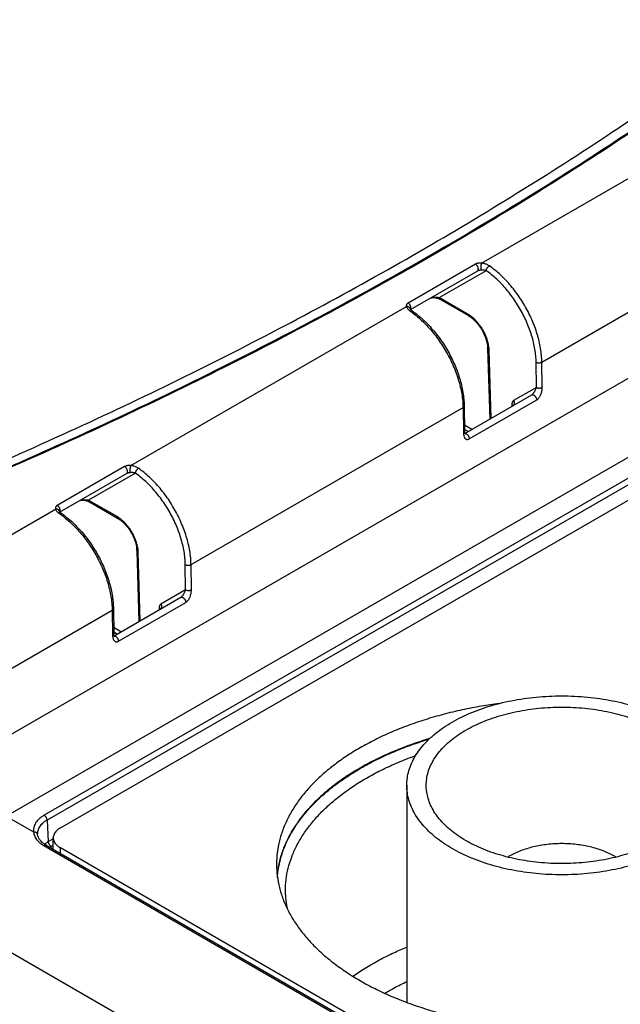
# Model space of a CAD drawing. Header units: inches. Extents: x 0 to 34, y 0 to 22.
# Tile 5 of 83: x 2.925 to 3.651, y 12.575 to 13.766. Entities that reach past the tile are written whole.
import ezdxf

# ---------------------------------------------------------------- set-up
doc = ezdxf.new("R2010")
doc.units = ezdxf.units.IN
doc.header["$LTSCALE"] = 1.87
doc.header["$MEASUREMENT"] = 0
doc.layers.get('0').update_dxf_attribs({"linetype": 'CONTINUOUS'})

msp = doc.modelspace()

# ---------------------------------------------------------------- linework, layer by layer
at = {"color": 7, "linetype": 'CONTINUOUS'}
for p, q in [((3.4835, 13.4718), (3.8168, 13.6643)), ((2.8685, 12.8754), (4.0546, 13.5602)), ((3.5564, 13.3521), (3.8853, 13.542)), ((2.9084, 12.8028), (4.0964, 13.4888)), ((3.4761, 13.4706), (3.3946, 13.4236)), ((3.489, 13.4627), (3.4326, 13.4301)), ((4.094, 13.4618), (2.9545, 12.8038)), ((4.0975, 13.4559), (2.958, 12.7979)), ((3.4785, 13.4623), (3.397, 13.4153)), ((2.9742, 12.7887), (4.1041, 13.4411)), ((3.4326, 13.4301), (3.4664, 13.4106)), ((3.4336, 13.4279), (3.4675, 13.4083)), ((3.0592, 13.2269), (3.3925, 13.4193)), ((3.397, 13.4152), (3.3971, 13.4153)), ((3.3973, 13.4164), (3.3973, 13.4165)), ((3.3989, 13.4146), (3.3982, 13.4152)), ((3.4907, 13.3689), (3.4933, 13.2831)), ((3.4922, 13.367), (3.4946, 13.2839)), ((3.5499, 13.3215), (3.5494, 13.352)), ((3.5568, 13.3216), (3.5564, 13.3521)), ((3.5499, 13.3215), (3.5222, 13.3055)), ((3.4633, 13.2658), (3.5441, 13.3125)), ((3.1321, 13.1071), (3.461, 13.297)), ((3.461, 13.297), (3.4615, 13.2665)), ((3.4625, 13.299), (3.4629, 13.2685)), ((3.4686, 13.2593), (3.5501, 13.3063)), ((3.5201, 13.3007), (3.5202, 13.2987)), ((3.4717, 13.2707), (3.4628, 13.2758)), ((3.4671, 13.268), (3.4629, 13.2704)), ((3.0518, 13.2257), (2.9704, 13.1786)), ((3.0543, 13.2174), (2.9727, 13.1703)), ((3.0648, 13.2178), (3.0083, 13.1852)), ((3.0083, 13.1852), (3.0422, 13.1656)), ((3.0094, 13.1829), (3.0432, 13.1634)), ((2.7978, 13.0759), (2.9683, 13.1743)), ((2.9727, 13.1703), (2.9728, 13.1704)), ((2.9731, 13.1715), (2.9731, 13.1715)), ((2.9746, 13.1696), (2.9739, 13.1703)), ((3.0665, 13.1239), (3.069, 13.0382)), ((3.0679, 13.1221), (3.0704, 13.0389)), ((3.1256, 13.0765), (3.1252, 13.107)), ((3.1326, 13.0766), (3.1321, 13.1071)), ((3.1256, 13.0765), (3.0956, 13.0592)), ((3.039, 13.0208), (3.1199, 13.0675)), ((3.0444, 13.0143), (3.1258, 13.0613)), ((2.8685, 12.9549), (3.0368, 13.052)), ((3.0368, 13.052), (3.0372, 13.0215)), ((3.0382, 13.054), (3.0387, 13.0236)), ((3.0936, 13.0547), (3.0936, 13.0524)), ((3.0474, 13.0257), (3.0386, 13.0308)), ((3.0428, 13.023), (3.0386, 13.0255)), ((3.393, 12.84), (3.393, 12.5774)), ((2.9084, 12.8028), (2.9417, 12.7836)), ((2.958, 12.7979), (2.9595, 12.7719)), ((2.9466, 12.7803), (2.9465, 12.7811)), ((2.9595, 12.7719), (2.9654, 12.7753)), ((2.9654, 12.7626), (2.9654, 12.7764)), ((2.9541, 12.767), (4.4292, 11.9153)), ((2.957, 12.7675), (2.9552, 12.7686)), ((2.957, 12.7675), (4.432, 11.9158)), ((2.963, 12.7661), (2.9654, 12.7674)), ((2.9742, 12.7575), (2.9742, 12.7642)), ((4.4397, 11.918), (2.9742, 12.7642)), ((4.3842, 11.7888), (2.8377, 12.6818))]:
    msp.add_line(p, q, dxfattribs=at)
for points in [[(3.4218, 13.4296), (3.4221, 13.4297), (3.4226, 13.4299), (3.4232, 13.43), (3.4238, 13.4301), (3.4246, 13.4302), (3.4254, 13.4302), (3.4261, 13.4301), (3.4269, 13.4301), (3.4277, 13.4299), (3.4285, 13.4298), (3.4293, 13.4296), (3.4301, 13.4294), (3.4308, 13.4292), (3.4315, 13.4289), (3.4323, 13.4286)], [(3.4323, 13.4286), (3.433, 13.4282), (3.4336, 13.4279)], [(3.3982, 13.4152), (3.3977, 13.4158), (3.3975, 13.4162), (3.3973, 13.4164), (3.3973, 13.4164)], [(3.4, 13.4137), (3.3997, 13.4139), (3.3989, 13.4146)], [(3.4637, 13.2651), (3.4637, 13.2651), (3.4637, 13.2651), (3.4636, 13.2652), (3.4635, 13.2655), (3.4634, 13.2658), (3.4632, 13.2662), (3.4631, 13.2667), (3.463, 13.2674), (3.463, 13.2681), (3.4629, 13.2685)], [(2.9976, 13.1846), (2.9978, 13.1848), (2.9983, 13.1849), (2.9989, 13.185), (2.9996, 13.1851), (3.0003, 13.1852), (3.0011, 13.1852), (3.0019, 13.1852), (3.0027, 13.1851), (3.0035, 13.185), (3.0043, 13.1848), (3.005, 13.1846), (3.0058, 13.1844), (3.0066, 13.1842), (3.0073, 13.1839), (3.008, 13.1836)], [(3.008, 13.1836), (3.0087, 13.1833), (3.0094, 13.1829)], [(2.9739, 13.1703), (2.9735, 13.1708), (2.9732, 13.1712), (2.9731, 13.1715), (2.9731, 13.1715)], [(2.9757, 13.1688), (2.9755, 13.1689), (2.9746, 13.1696)], [(3.0394, 13.0202), (3.0394, 13.0201), (3.0394, 13.0202), (3.0393, 13.0203), (3.0392, 13.0205), (3.0391, 13.0208), (3.039, 13.0213), (3.0388, 13.0218), (3.0388, 13.0224), (3.0387, 13.0231), (3.0387, 13.0236)], [(2.9552, 12.7686), (2.9527, 12.7705), (2.9507, 12.7724), (2.949, 12.7745), (2.9477, 12.7767), (2.9469, 12.7788), (2.9466, 12.7803)]]:
    msp.add_lwpolyline(points, dxfattribs=at)
for points, knots in [([(2.753, 13.1684), (2.7994, 13.1872), (2.8911, 13.2256), (3.0259, 13.2864), (3.157, 13.3499), (3.2843, 13.416), (3.4074, 13.4846), (3.5263, 13.5557), (3.6409, 13.6291), (3.7509, 13.7048), (3.8564, 13.7826), (3.9241, 13.8364), (3.9572, 13.8637)], [0, 0, 0, 0, 0.107576, 0.213578, 0.317954, 0.420659, 0.521651, 0.620898, 0.718372, 0.814053, 0.90793, 1, 1, 1, 1]), ([(2.7624, 13.1624), (2.8088, 13.1811), (2.9009, 13.2197), (3.0367, 13.2808), (3.169, 13.3449), (3.2975, 13.4115), (3.4217, 13.4808), (3.5417, 13.5525), (3.6573, 13.6266), (3.7683, 13.703), (3.8681, 13.7768), (3.9304, 13.826), (3.9577, 13.8483)], [0, 0, 0, 0, 0.108531, 0.216523, 0.322846, 0.427451, 0.530298, 0.631351, 0.730583, 0.827974, 0.923511, 1, 1, 1, 1]), ([(3.6868, 13.6454), (3.678, 13.6394), (3.6311, 13.608), (3.5443, 13.5523), (3.4242, 13.4805), (3.2998, 13.4112), (3.1712, 13.3445), (3.0387, 13.2804), (2.9024, 13.219), (2.8098, 13.1802), (2.7629, 13.1613)], [0, 0, 0, 0, 0.030521, 0.16203, 0.295951, 0.432242, 0.570853, 0.711747, 0.854839, 1, 1, 1, 1]), ([(3.4835, 13.4718), (3.4829, 13.4719), (3.4819, 13.4719), (3.4804, 13.4719), (3.4791, 13.4717), (3.478, 13.4714), (3.4769, 13.4711), (3.4763, 13.4708), (3.4761, 13.4706)], [0, 0, 0, 0, 0.215674, 0.409089, 0.581789, 0.736047, 0.875097, 1, 1, 1, 1]), ([(3.4785, 13.4623), (3.4787, 13.4624), (3.479, 13.4627), (3.4793, 13.4632), (3.4795, 13.4639), (3.4796, 13.4646), (3.4795, 13.4654), (3.4793, 13.4663), (3.479, 13.4672), (3.4785, 13.468), (3.478, 13.4688), (3.4774, 13.4695), (3.4768, 13.4701), (3.4763, 13.4705), (3.4761, 13.4706)], [0, 0, 0, 0, 0.057299, 0.118666, 0.186893, 0.263162, 0.347273, 0.438029, 0.533559, 0.631577, 0.729595, 0.825127, 0.915885, 1, 1, 1, 1]), ([(3.4829, 13.4633), (3.4826, 13.4633), (3.482, 13.4633), (3.4811, 13.4631), (3.4803, 13.463), (3.4796, 13.4628), (3.479, 13.4626), (3.4787, 13.4624), (3.4785, 13.4623)], [0, 0, 0, 0, 0.217131, 0.417146, 0.598364, 0.757888, 0.891997, 1, 1, 1, 1]), ([(3.4829, 13.4633), (3.4829, 13.4635), (3.4828, 13.4638), (3.4828, 13.4644), (3.4828, 13.4652), (3.4828, 13.466), (3.4829, 13.4669), (3.4829, 13.4678), (3.483, 13.4687), (3.4831, 13.4696), (3.4832, 13.4704), (3.4834, 13.4712), (3.4834, 13.4716), (3.4835, 13.4718)], [0, 0, 0, 0, 0.054501, 0.12599, 0.212043, 0.309611, 0.415182, 0.524935, 0.634889, 0.741053, 0.839585, 0.926934, 1, 1, 1, 1]), ([(3.489, 13.4627), (3.4885, 13.4629), (3.4875, 13.4631), (3.4859, 13.4633), (3.4844, 13.4634), (3.4834, 13.4634), (3.4829, 13.4633)], [0, 0, 0, 0, 0.258531, 0.519373, 0.766313, 1, 1, 1, 1]), ([(3.4929, 13.4685), (3.4923, 13.4689), (3.4912, 13.4696), (3.4893, 13.4705), (3.4874, 13.4711), (3.4854, 13.4716), (3.4841, 13.4718), (3.4835, 13.4718)], [0, 0, 0, 0, 0.195741, 0.401405, 0.609709, 0.811618, 1, 1, 1, 1]), ([(3.489, 13.4627), (3.4891, 13.463), (3.4892, 13.4635), (3.4894, 13.4644), (3.4898, 13.4652), (3.4903, 13.466), (3.4909, 13.4668), (3.4915, 13.4675), (3.4922, 13.4681), (3.4926, 13.4684), (3.4929, 13.4685)], [0, 0, 0, 0, 0.110213, 0.231136, 0.360038, 0.493541, 0.627933, 0.759437, 0.884485, 1, 1, 1, 1]), ([(3.5494, 13.352), (3.5494, 13.3546), (3.5491, 13.3598), (3.548, 13.3679), (3.5464, 13.3761), (3.5441, 13.3844), (3.5412, 13.3928), (3.5378, 13.4011), (3.5339, 13.4094), (3.5295, 13.4174), (3.5247, 13.4252), (3.5195, 13.4327), (3.5139, 13.4398), (3.508, 13.4464), (3.5019, 13.4524), (3.4956, 13.4579), (3.4912, 13.4612), (3.489, 13.4627)], [0, 0, 0, 0, 0.059491, 0.12159, 0.185997, 0.252403, 0.320449, 0.389744, 0.459874, 0.53041, 0.600918, 0.670965, 0.740121, 0.80798, 0.874143, 0.938277, 1, 1, 1, 1]), ([(3.5564, 13.3521), (3.5564, 13.3548), (3.556, 13.3603), (3.5549, 13.3687), (3.5532, 13.3774), (3.5508, 13.3862), (3.5478, 13.395), (3.5442, 13.4038), (3.5401, 13.4124), (3.5355, 13.4209), (3.5304, 13.4291), (3.5249, 13.4369), (3.519, 13.4444), (3.5128, 13.4513), (3.5064, 13.4577), (3.4998, 13.4634), (3.4952, 13.4669), (3.4929, 13.4685)], [0, 0, 0, 0, 0.0595, 0.121573, 0.185961, 0.252353, 0.320394, 0.389692, 0.459834, 0.530387, 0.600911, 0.670969, 0.740129, 0.80798, 0.874135, 0.938244, 1, 1, 1, 1]), ([(3.4218, 13.4296), (3.4219, 13.4297), (3.4222, 13.4298), (3.4227, 13.43), (3.4234, 13.4302), (3.4241, 13.4303), (3.425, 13.4304), (3.4259, 13.4305), (3.4268, 13.4306), (3.4279, 13.4306), (3.429, 13.4306), (3.4301, 13.4305), (3.4313, 13.4304), (3.4322, 13.4302), (3.4326, 13.4301)], [0, 0, 0, 0, 0.035798, 0.088502, 0.150627, 0.220635, 0.297376, 0.380213, 0.468904, 0.563405, 0.663778, 0.770058, 0.882217, 1, 1, 1, 1]), ([(3.4326, 13.4301), (3.4326, 13.4299), (3.4326, 13.4294), (3.4328, 13.4288), (3.4332, 13.4282), (3.4335, 13.428), (3.4336, 13.4279)], [0, 0, 0, 0, 0.289815, 0.549076, 0.782265, 1, 1, 1, 1]), ([(3.3946, 13.4236), (3.3944, 13.4235), (3.3939, 13.4231), (3.3933, 13.4226), (3.3928, 13.4219), (3.3925, 13.4211), (3.3924, 13.4202), (3.3925, 13.4196), (3.3925, 13.4193)], [0, 0, 0, 0, 0.170239, 0.332939, 0.490115, 0.647918, 0.814864, 1, 1, 1, 1]), ([(3.3973, 13.4165), (3.3973, 13.4165), (3.3972, 13.4168), (3.397, 13.4173), (3.3965, 13.4179), (3.3959, 13.4185), (3.3952, 13.4189), (3.3944, 13.4192), (3.3935, 13.4193), (3.3929, 13.4193), (3.3925, 13.4193)], [0, 0, 0, 0, 0.021188, 0.147924, 0.277383, 0.411361, 0.55086, 0.696013, 0.846157, 1, 1, 1, 1]), ([(3.3925, 13.4193), (3.3926, 13.4189), (3.393, 13.4181), (3.3937, 13.417), (3.3948, 13.4158), (3.396, 13.4146), (3.397, 13.4138), (3.3975, 13.4135)], [0, 0, 0, 0, 0.151048, 0.328878, 0.534075, 0.760404, 1, 1, 1, 1]), ([(3.3981, 13.4168), (3.3981, 13.4171), (3.3981, 13.4176), (3.3981, 13.4184), (3.3979, 13.4193), (3.3975, 13.4202), (3.3971, 13.421), (3.3966, 13.4218), (3.396, 13.4225), (3.3953, 13.4231), (3.3949, 13.4235), (3.3946, 13.4236)], [0, 0, 0, 0, 0.0938, 0.197245, 0.308861, 0.426349, 0.546895, 0.667443, 0.784932, 0.896552, 1, 1, 1, 1]), ([(3.4, 13.4137), (3.4, 13.4137), (3.3998, 13.4139), (3.3994, 13.414), (3.3988, 13.414), (3.3982, 13.4138), (3.3977, 13.4136), (3.3975, 13.4135)], [0, 0, 0, 0, 0.044766, 0.241992, 0.461381, 0.71312, 1, 1, 1, 1]), ([(3.399, 13.4124), (3.4008, 13.4111), (3.4049, 13.408), (3.4111, 13.4026), (3.4175, 13.3963), (3.4237, 13.3893), (3.4295, 13.3819), (3.435, 13.374), (3.4401, 13.3658), (3.4447, 13.3574), (3.4488, 13.3487), (3.4524, 13.3399), (3.4554, 13.3311), (3.4578, 13.3223), (3.4596, 13.3137), (3.4607, 13.3053), (3.461, 13.2997), (3.461, 13.297)], [0, 0, 0, 0, 0.049173, 0.114141, 0.181184, 0.249944, 0.320032, 0.391029, 0.4625, 0.533999, 0.605081, 0.675309, 0.744262, 0.811545, 0.876797, 0.939702, 1, 1, 1, 1]), ([(3.4, 13.4137), (3.4023, 13.4121), (3.4068, 13.4087), (3.4134, 13.403), (3.4197, 13.3967), (3.4258, 13.3898), (3.4316, 13.3826), (3.437, 13.3749), (3.4419, 13.3669), (3.4464, 13.3586), (3.4505, 13.3501), (3.454, 13.3415), (3.4569, 13.3328), (3.4593, 13.3242), (3.461, 13.3156), (3.4621, 13.3073), (3.4624, 13.3017), (3.4625, 13.299)], [0, 0, 0, 0, 0.062399, 0.126889, 0.193166, 0.260904, 0.329779, 0.399418, 0.469453, 0.539505, 0.609186, 0.678127, 0.745973, 0.812366, 0.877006, 0.939625, 1, 1, 1, 1]), ([(3.4664, 13.4106), (3.4664, 13.4103), (3.4665, 13.4099), (3.4667, 13.4092), (3.467, 13.4087), (3.4673, 13.4084), (3.4675, 13.4083)], [0, 0, 0, 0, 0.289814, 0.549075, 0.782264, 1, 1, 1, 1]), ([(3.4675, 13.4083), (3.4684, 13.4078), (3.4702, 13.4067), (3.4728, 13.4046), (3.4754, 13.4022), (3.4779, 13.3994), (3.4803, 13.3964), (3.4826, 13.3932), (3.4846, 13.3898), (3.4864, 13.3862), (3.4879, 13.3826), (3.4891, 13.379), (3.49, 13.3755), (3.4905, 13.3722), (3.4907, 13.37), (3.4907, 13.3689)], [0, 0, 0, 0, 0.06544, 0.135864, 0.210792, 0.289484, 0.370988, 0.454299, 0.538347, 0.622067, 0.704379, 0.78424, 0.860676, 0.932833, 1, 1, 1, 1]), ([(3.4682, 13.4095), (3.4686, 13.4092), (3.4701, 13.4082), (3.4725, 13.4063), (3.4754, 13.4036), (3.4782, 13.4006), (3.4808, 13.3973), (3.4832, 13.3938), (3.4854, 13.3901), (3.4874, 13.3862), (3.489, 13.3823), (3.4903, 13.3784), (3.4913, 13.3745), (3.4917, 13.3719), (3.4919, 13.3707)], [0, 0, 0, 0, 0.031932, 0.113081, 0.198223, 0.286347, 0.376518, 0.468111, 0.560334, 0.652176, 0.742834, 0.831669, 0.917735, 1, 1, 1, 1]), ([(3.4922, 13.367), (3.492, 13.3672), (3.4916, 13.3674), (3.4911, 13.3679), (3.4908, 13.3684), (3.4907, 13.3687), (3.4907, 13.3689)], [0, 0, 0, 0, 0.297987, 0.562409, 0.798546, 1, 1, 1, 1]), ([(3.5494, 13.352), (3.5497, 13.3518), (3.5502, 13.3516), (3.551, 13.3514), (3.552, 13.3512), (3.5529, 13.3512), (3.5539, 13.3512), (3.5548, 13.3514), (3.5556, 13.3517), (3.5562, 13.3519), (3.5564, 13.3521)], [0, 0, 0, 0, 0.113486, 0.236274, 0.365797, 0.498904, 0.632163, 0.76213, 0.88562, 1, 1, 1, 1]), ([(3.5441, 13.3125), (3.5443, 13.3126), (3.5445, 13.3127), (3.545, 13.3131), (3.5454, 13.3136), (3.5459, 13.3141), (3.5465, 13.3148), (3.547, 13.3155), (3.5475, 13.3163), (3.548, 13.3172), (3.5485, 13.3182), (3.549, 13.3192), (3.5495, 13.3203), (3.5498, 13.3211), (3.5499, 13.3215)], [0, 0, 0, 0, 0.042594, 0.09464, 0.156016, 0.225472, 0.301775, 0.384257, 0.4726, 0.566699, 0.666544, 0.772131, 0.883376, 1, 1, 1, 1]), ([(3.5499, 13.3215), (3.5501, 13.3214), (3.5506, 13.3211), (3.5515, 13.3209), (3.5524, 13.3207), (3.5534, 13.3207), (3.5543, 13.3208), (3.5552, 13.3209), (3.5561, 13.3212), (3.5566, 13.3214), (3.5568, 13.3216)], [0, 0, 0, 0, 0.113486, 0.236275, 0.365798, 0.498906, 0.632165, 0.762132, 0.885621, 1, 1, 1, 1]), ([(3.5501, 13.3063), (3.5504, 13.3065), (3.551, 13.3069), (3.5519, 13.3077), (3.5527, 13.3087), (3.5536, 13.3099), (3.5545, 13.3114), (3.5552, 13.3131), (3.5559, 13.315), (3.5565, 13.3171), (3.5568, 13.3193), (3.5569, 13.3208), (3.5568, 13.3216)], [0, 0, 0, 0, 0.06071, 0.129021, 0.205432, 0.29159, 0.388689, 0.497075, 0.615902, 0.742501, 0.872398, 1, 1, 1, 1]), ([(3.5441, 13.3125), (3.5443, 13.3126), (3.5446, 13.3127), (3.5453, 13.3127), (3.5459, 13.3126), (3.5466, 13.3122), (3.5473, 13.3118), (3.5479, 13.3112), (3.5485, 13.3105), (3.549, 13.3097), (3.5495, 13.3088), (3.5498, 13.308), (3.55, 13.3071), (3.5501, 13.3065), (3.5501, 13.3063)], [0, 0, 0, 0, 0.057291, 0.118582, 0.186654, 0.262696, 0.346542, 0.437039, 0.532366, 0.630285, 0.728351, 0.824109, 0.915287, 1, 1, 1, 1]), ([(3.4625, 13.299), (3.4625, 13.299), (3.4625, 13.2988), (3.4624, 13.2984), (3.4621, 13.2979), (3.4617, 13.2974), (3.4613, 13.2971), (3.461, 13.297)], [0, 0, 0, 0, 0.009214, 0.22317, 0.453614, 0.711153, 1, 1, 1, 1]), ([(3.5222, 13.3055), (3.5219, 13.3053), (3.5214, 13.3049), (3.5208, 13.3041), (3.5204, 13.3031), (3.5202, 13.3019), (3.5201, 13.3011), (3.5201, 13.3007)], [0, 0, 0, 0, 0.169044, 0.351065, 0.550496, 0.767955, 1, 1, 1, 1]), ([(3.5201, 13.3007), (3.5204, 13.3006), (3.5207, 13.3003), (3.5212, 13.2999), (3.5214, 13.2996), (3.5214, 13.2994)], [0, 0, 0, 0, 0.396764, 0.748837, 1, 1, 1, 1]), ([(3.5222, 13.3055), (3.5223, 13.3052), (3.5226, 13.3046), (3.5229, 13.3037), (3.523, 13.3028), (3.5229, 13.3019), (3.5227, 13.3011), (3.5223, 13.3003), (3.522, 13.2999), (3.5217, 13.2997), (3.5217, 13.2996)], [0, 0, 0, 0, 0.152403, 0.302892, 0.449779, 0.591822, 0.728426, 0.859807, 0.987044, 1, 1, 1, 1]), ([(3.4629, 13.2685), (3.4629, 13.2685), (3.4629, 13.2683), (3.4629, 13.2679), (3.4626, 13.2674), (3.4621, 13.2669), (3.4617, 13.2666), (3.4615, 13.2665)], [0, 0, 0, 0, 0.009207, 0.223165, 0.45361, 0.711152, 1, 1, 1, 1]), ([(3.4615, 13.2665), (3.4615, 13.2658), (3.4616, 13.2645), (3.462, 13.2627), (3.4626, 13.2612), (3.4633, 13.2601), (3.4641, 13.2592), (3.465, 13.2587), (3.466, 13.2585), (3.4669, 13.2586), (3.4678, 13.2588), (3.4683, 13.2591), (3.4686, 13.2593)], [0, 0, 0, 0, 0.16347, 0.309471, 0.435083, 0.54085, 0.630226, 0.708268, 0.7803, 0.850811, 0.923545, 1, 1, 1, 1]), ([(3.4634, 13.2657), (3.4635, 13.2657), (3.4639, 13.2657), (3.4642, 13.2656), (3.4645, 13.2655)], [0, 0, 0, 0, 0.37965, 1, 1, 1, 1]), ([(3.4645, 13.2655), (3.4647, 13.2655), (3.4652, 13.2652), (3.4658, 13.2648), (3.4665, 13.2642), (3.4671, 13.2635), (3.4676, 13.2627), (3.468, 13.2618), (3.4684, 13.261), (3.4686, 13.2601), (3.4686, 13.2595), (3.4686, 13.2593)], [0, 0, 0, 0, 0.09349, 0.196576, 0.307841, 0.425045, 0.545436, 0.666008, 0.783743, 0.895845, 1, 1, 1, 1]), ([(3.0592, 13.2269), (3.0587, 13.2269), (3.0576, 13.227), (3.0562, 13.2269), (3.0548, 13.2267), (3.0537, 13.2265), (3.0527, 13.2261), (3.0521, 13.2258), (3.0518, 13.2257)], [0, 0, 0, 0, 0.215674, 0.409089, 0.581789, 0.736047, 0.875097, 1, 1, 1, 1]), ([(3.0543, 13.2174), (3.0544, 13.2175), (3.0547, 13.2177), (3.0551, 13.2183), (3.0552, 13.2189), (3.0553, 13.2197), (3.0552, 13.2205), (3.055, 13.2213), (3.0547, 13.2222), (3.0543, 13.2231), (3.0538, 13.2239), (3.0532, 13.2246), (3.0525, 13.2252), (3.052, 13.2255), (3.0518, 13.2257)], [0, 0, 0, 0, 0.057299, 0.118666, 0.186893, 0.263162, 0.347273, 0.438029, 0.533559, 0.631577, 0.729595, 0.825127, 0.915885, 1, 1, 1, 1]), ([(3.0586, 13.2184), (3.0586, 13.2185), (3.0586, 13.2189), (3.0585, 13.2195), (3.0585, 13.2202), (3.0586, 13.221), (3.0586, 13.2219), (3.0587, 13.2228), (3.0587, 13.2238), (3.0589, 13.2247), (3.059, 13.2255), (3.0591, 13.2262), (3.0592, 13.2267), (3.0592, 13.2269)], [0, 0, 0, 0, 0.054501, 0.12599, 0.212043, 0.309611, 0.415182, 0.524935, 0.634889, 0.741053, 0.839585, 0.926934, 1, 1, 1, 1]), ([(3.0686, 13.2236), (3.0681, 13.2239), (3.0669, 13.2246), (3.0651, 13.2255), (3.0631, 13.2262), (3.0612, 13.2266), (3.0599, 13.2268), (3.0592, 13.2269)], [0, 0, 0, 0, 0.195741, 0.401405, 0.609709, 0.811618, 1, 1, 1, 1]), ([(3.0586, 13.2184), (3.0583, 13.2183), (3.0577, 13.2183), (3.0568, 13.2182), (3.056, 13.218), (3.0553, 13.2178), (3.0547, 13.2176), (3.0544, 13.2175), (3.0543, 13.2174)], [0, 0, 0, 0, 0.217131, 0.417146, 0.598364, 0.757888, 0.891997, 1, 1, 1, 1]), ([(3.0648, 13.2178), (3.0643, 13.2179), (3.0632, 13.2182), (3.0616, 13.2184), (3.0601, 13.2184), (3.0591, 13.2184), (3.0586, 13.2184)], [0, 0, 0, 0, 0.258531, 0.519373, 0.766313, 1, 1, 1, 1]), ([(3.0648, 13.2178), (3.0648, 13.218), (3.0649, 13.2186), (3.0652, 13.2194), (3.0656, 13.2202), (3.066, 13.221), (3.0666, 13.2218), (3.0672, 13.2225), (3.0679, 13.2231), (3.0684, 13.2234), (3.0686, 13.2236)], [0, 0, 0, 0, 0.110213, 0.231136, 0.360038, 0.493541, 0.627933, 0.759437, 0.884485, 1, 1, 1, 1]), ([(3.1252, 13.107), (3.1251, 13.1096), (3.1248, 13.1149), (3.1238, 13.1229), (3.1221, 13.1311), (3.1198, 13.1394), (3.117, 13.1478), (3.1136, 13.1562), (3.1097, 13.1644), (3.1053, 13.1725), (3.1004, 13.1803), (3.0952, 13.1877), (3.0896, 13.1948), (3.0838, 13.2014), (3.0776, 13.2075), (3.0713, 13.2129), (3.067, 13.2162), (3.0648, 13.2178)], [0, 0, 0, 0, 0.059491, 0.12159, 0.185997, 0.252403, 0.320449, 0.389744, 0.459874, 0.53041, 0.600918, 0.670965, 0.740121, 0.80798, 0.874143, 0.938277, 1, 1, 1, 1]), ([(3.1321, 13.1071), (3.1321, 13.1098), (3.1318, 13.1154), (3.1307, 13.1238), (3.1289, 13.1324), (3.1265, 13.1412), (3.1235, 13.15), (3.1199, 13.1588), (3.1158, 13.1675), (3.1112, 13.1759), (3.1061, 13.1841), (3.1006, 13.192), (3.0947, 13.1994), (3.0886, 13.2063), (3.0821, 13.2127), (3.0755, 13.2185), (3.0709, 13.222), (3.0686, 13.2236)], [0, 0, 0, 0, 0.0595, 0.121573, 0.185961, 0.252353, 0.320394, 0.389692, 0.459834, 0.530387, 0.600911, 0.670969, 0.740129, 0.80798, 0.874135, 0.938244, 1, 1, 1, 1]), ([(2.9704, 13.1786), (2.9701, 13.1785), (2.9696, 13.1782), (2.969, 13.1776), (2.9685, 13.1769), (2.9682, 13.1761), (2.9681, 13.1753), (2.9682, 13.1747), (2.9683, 13.1743)], [0, 0, 0, 0, 0.170239, 0.332939, 0.490115, 0.647918, 0.814864, 1, 1, 1, 1]), ([(2.9738, 13.1719), (2.9738, 13.1721), (2.9739, 13.1726), (2.9738, 13.1735), (2.9736, 13.1743), (2.9733, 13.1752), (2.9729, 13.176), (2.9723, 13.1768), (2.9717, 13.1776), (2.9711, 13.1782), (2.9706, 13.1785), (2.9704, 13.1786)], [0, 0, 0, 0, 0.0938, 0.197245, 0.308861, 0.426349, 0.546895, 0.667443, 0.784932, 0.896552, 1, 1, 1, 1]), ([(2.9975, 13.1846), (2.9977, 13.1847), (2.9979, 13.1848), (2.9985, 13.185), (2.9991, 13.1852), (2.9999, 13.1854), (3.0007, 13.1855), (3.0016, 13.1856), (3.0026, 13.1856), (3.0036, 13.1856), (3.0047, 13.1856), (3.0059, 13.1855), (3.0071, 13.1854), (3.0079, 13.1853), (3.0083, 13.1852)], [0, 0, 0, 0, 0.035798, 0.088502, 0.150627, 0.220635, 0.297376, 0.380213, 0.468904, 0.563405, 0.663778, 0.770058, 0.882217, 1, 1, 1, 1]), ([(3.0083, 13.1852), (3.0083, 13.1849), (3.0084, 13.1845), (3.0086, 13.1838), (3.0089, 13.1833), (3.0092, 13.183), (3.0094, 13.1829)], [0, 0, 0, 0, 0.289815, 0.549076, 0.782265, 1, 1, 1, 1]), ([(2.9731, 13.1715), (2.973, 13.1715), (2.973, 13.1718), (2.9728, 13.1723), (2.9723, 13.173), (2.9717, 13.1735), (2.9709, 13.1739), (2.9701, 13.1742), (2.9692, 13.1744), (2.9686, 13.1744), (2.9683, 13.1743)], [0, 0, 0, 0, 0.021188, 0.147924, 0.277383, 0.411361, 0.55086, 0.696013, 0.846157, 1, 1, 1, 1]), ([(2.9683, 13.1743), (2.9684, 13.174), (2.9687, 13.1732), (2.9695, 13.172), (2.9705, 13.1708), (2.9718, 13.1696), (2.9728, 13.1689), (2.9733, 13.1685)], [0, 0, 0, 0, 0.151048, 0.328878, 0.534075, 0.760404, 1, 1, 1, 1]), ([(2.9757, 13.1688), (2.9757, 13.1688), (2.9755, 13.1689), (2.9751, 13.169), (2.9745, 13.169), (2.9739, 13.1688), (2.9735, 13.1686), (2.9733, 13.1685)], [0, 0, 0, 0, 0.044766, 0.241992, 0.461381, 0.71312, 1, 1, 1, 1]), ([(2.9747, 13.1675), (2.9765, 13.1662), (2.9806, 13.163), (2.9868, 13.1577), (2.9932, 13.1513), (2.9994, 13.1444), (3.0053, 13.1369), (3.0108, 13.1291), (3.0158, 13.1209), (3.0205, 13.1124), (3.0246, 13.1037), (3.0282, 13.095), (3.0312, 13.0861), (3.0335, 13.0774), (3.0353, 13.0687), (3.0364, 13.0603), (3.0367, 13.0548), (3.0368, 13.052)], [0, 0, 0, 0, 0.049173, 0.114141, 0.181184, 0.249944, 0.320032, 0.391029, 0.4625, 0.533999, 0.605081, 0.675309, 0.744262, 0.811545, 0.876797, 0.939702, 1, 1, 1, 1]), ([(2.9757, 13.1688), (2.978, 13.1672), (2.9826, 13.1637), (2.9891, 13.158), (2.9955, 13.1517), (3.0016, 13.1449), (3.0073, 13.1376), (3.0127, 13.1299), (3.0177, 13.1219), (3.0222, 13.1136), (3.0262, 13.1051), (3.0297, 13.0965), (3.0327, 13.0878), (3.035, 13.0792), (3.0368, 13.0707), (3.0379, 13.0623), (3.0382, 13.0568), (3.0382, 13.054)], [0, 0, 0, 0, 0.062399, 0.126889, 0.193166, 0.260904, 0.329779, 0.399418, 0.469453, 0.539505, 0.609186, 0.678127, 0.745973, 0.812366, 0.877006, 0.939625, 1, 1, 1, 1]), ([(3.0422, 13.1656), (3.0422, 13.1654), (3.0422, 13.1649), (3.0424, 13.1643), (3.0427, 13.1637), (3.043, 13.1635), (3.0432, 13.1634)], [0, 0, 0, 0, 0.289814, 0.549075, 0.782264, 1, 1, 1, 1]), ([(3.0432, 13.1634), (3.0441, 13.1629), (3.0459, 13.1617), (3.0485, 13.1596), (3.0511, 13.1572), (3.0536, 13.1545), (3.0561, 13.1515), (3.0583, 13.1482), (3.0603, 13.1448), (3.0621, 13.1413), (3.0636, 13.1377), (3.0648, 13.1341), (3.0657, 13.1306), (3.0663, 13.1272), (3.0664, 13.125), (3.0665, 13.1239)], [0, 0, 0, 0, 0.06544, 0.135864, 0.210792, 0.289484, 0.370988, 0.454299, 0.538347, 0.622067, 0.704379, 0.78424, 0.860676, 0.932833, 1, 1, 1, 1]), ([(3.0439, 13.1645), (3.0444, 13.1643), (3.0458, 13.1633), (3.0482, 13.1614), (3.0512, 13.1587), (3.0539, 13.1556), (3.0566, 13.1523), (3.059, 13.1488), (3.0612, 13.1451), (3.0631, 13.1413), (3.0647, 13.1374), (3.066, 13.1335), (3.067, 13.1296), (3.0675, 13.127), (3.0676, 13.1257)], [0, 0, 0, 0, 0.031932, 0.113081, 0.198223, 0.286347, 0.376518, 0.468111, 0.560334, 0.652176, 0.742834, 0.831669, 0.917735, 1, 1, 1, 1]), ([(3.0679, 13.1221), (3.0677, 13.1222), (3.0673, 13.1224), (3.0668, 13.1229), (3.0665, 13.1234), (3.0665, 13.1238), (3.0665, 13.1239)], [0, 0, 0, 0, 0.297987, 0.562409, 0.798546, 1, 1, 1, 1]), ([(3.1252, 13.107), (3.1254, 13.1069), (3.1259, 13.1067), (3.1268, 13.1064), (3.1277, 13.1063), (3.1286, 13.1062), (3.1296, 13.1063), (3.1305, 13.1064), (3.1314, 13.1067), (3.1319, 13.107), (3.1321, 13.1071)], [0, 0, 0, 0, 0.113486, 0.236274, 0.365797, 0.498904, 0.632163, 0.76213, 0.88562, 1, 1, 1, 1]), ([(3.1199, 13.0675), (3.12, 13.0676), (3.1203, 13.0678), (3.1207, 13.0681), (3.1212, 13.0686), (3.1217, 13.0692), (3.1222, 13.0698), (3.1227, 13.0706), (3.1232, 13.0714), (3.1237, 13.0722), (3.1243, 13.0732), (3.1247, 13.0742), (3.1252, 13.0753), (3.1255, 13.0761), (3.1256, 13.0765)], [0, 0, 0, 0, 0.042594, 0.09464, 0.156016, 0.225472, 0.301775, 0.384257, 0.4726, 0.566699, 0.666544, 0.772131, 0.883376, 1, 1, 1, 1]), ([(3.1256, 13.0765), (3.1259, 13.0764), (3.1264, 13.0762), (3.1272, 13.0759), (3.1282, 13.0758), (3.1291, 13.0757), (3.1301, 13.0758), (3.131, 13.076), (3.1318, 13.0762), (3.1323, 13.0765), (3.1326, 13.0766)], [0, 0, 0, 0, 0.113486, 0.236275, 0.365798, 0.498906, 0.632165, 0.762132, 0.885621, 1, 1, 1, 1]), ([(3.1258, 13.0613), (3.1261, 13.0615), (3.1267, 13.0619), (3.1276, 13.0627), (3.1285, 13.0637), (3.1294, 13.0649), (3.1302, 13.0664), (3.131, 13.0681), (3.1317, 13.0701), (3.1322, 13.0722), (3.1325, 13.0744), (3.1326, 13.0759), (3.1326, 13.0766)], [0, 0, 0, 0, 0.06071, 0.129021, 0.205432, 0.29159, 0.388689, 0.497075, 0.615902, 0.742501, 0.872398, 1, 1, 1, 1]), ([(3.0956, 13.0592), (3.0954, 13.0591), (3.0949, 13.0587), (3.0943, 13.0579), (3.0939, 13.057), (3.0937, 13.0559), (3.0936, 13.0551), (3.0936, 13.0547)], [0, 0, 0, 0, 0.170827, 0.353735, 0.552929, 0.769278, 1, 1, 1, 1]), ([(3.0956, 13.0592), (3.0958, 13.0589), (3.0961, 13.0584), (3.0964, 13.0575), (3.0965, 13.0565), (3.0964, 13.0556), (3.0962, 13.0548), (3.0958, 13.054), (3.0954, 13.0536), (3.0952, 13.0534), (3.0952, 13.0534)], [0, 0, 0, 0, 0.15202, 0.302131, 0.448648, 0.590333, 0.726594, 0.857644, 0.984561, 1, 1, 1, 1]), ([(3.1199, 13.0675), (3.12, 13.0676), (3.1204, 13.0677), (3.121, 13.0678), (3.1217, 13.0676), (3.1223, 13.0673), (3.123, 13.0668), (3.1236, 13.0662), (3.1242, 13.0655), (3.1248, 13.0647), (3.1252, 13.0639), (3.1255, 13.063), (3.1257, 13.0622), (3.1258, 13.0616), (3.1258, 13.0613)], [0, 0, 0, 0, 0.057291, 0.118582, 0.186654, 0.262696, 0.346542, 0.437039, 0.532366, 0.630285, 0.728351, 0.824109, 0.915287, 1, 1, 1, 1]), ([(3.0382, 13.054), (3.0382, 13.054), (3.0382, 13.0538), (3.0382, 13.0535), (3.0379, 13.0529), (3.0374, 13.0524), (3.037, 13.0522), (3.0368, 13.052)], [0, 0, 0, 0, 0.009214, 0.22317, 0.453614, 0.711153, 1, 1, 1, 1]), ([(3.0936, 13.0547), (3.0938, 13.0546), (3.0942, 13.0543), (3.0947, 13.0538), (3.0949, 13.0535), (3.095, 13.0533)], [0, 0, 0, 0, 0.370475, 0.7019, 1, 1, 1, 1]), ([(3.0951, 13.0534), (3.0951, 13.0534), (3.0952, 13.0535), (3.0951, 13.0533), (3.0949, 13.0532), (3.0947, 13.053), (3.0946, 13.053)], [0, 0, 0, 0, 0.055263, 0.14997, 0.481775, 1, 1, 1, 1]), ([(3.0387, 13.0236), (3.0387, 13.0235), (3.0387, 13.0234), (3.0386, 13.023), (3.0383, 13.0224), (3.0378, 13.0219), (3.0375, 13.0217), (3.0372, 13.0215)], [0, 0, 0, 0, 0.009207, 0.223165, 0.45361, 0.711152, 1, 1, 1, 1]), ([(3.0372, 13.0215), (3.0372, 13.0209), (3.0373, 13.0195), (3.0377, 13.0177), (3.0383, 13.0162), (3.039, 13.0151), (3.0399, 13.0143), (3.0408, 13.0138), (3.0417, 13.0136), (3.0426, 13.0136), (3.0435, 13.0139), (3.0441, 13.0141), (3.0444, 13.0143)], [0, 0, 0, 0, 0.16347, 0.309471, 0.435083, 0.54085, 0.630226, 0.708268, 0.7803, 0.850811, 0.923545, 1, 1, 1, 1]), ([(3.0391, 13.0207), (3.0393, 13.0207), (3.0396, 13.0207), (3.04, 13.0206), (3.0402, 13.0206)], [0, 0, 0, 0, 0.37965, 1, 1, 1, 1]), ([(3.0402, 13.0206), (3.0404, 13.0205), (3.0409, 13.0203), (3.0416, 13.0198), (3.0422, 13.0192), (3.0428, 13.0185), (3.0433, 13.0177), (3.0438, 13.0169), (3.0441, 13.016), (3.0443, 13.0151), (3.0444, 13.0146), (3.0444, 13.0143)], [0, 0, 0, 0, 0.09349, 0.196576, 0.307841, 0.425045, 0.545436, 0.666008, 0.783743, 0.895845, 1, 1, 1, 1]), ([(3.5044, 12.9389), (3.4974, 12.9379), (3.4825, 12.9357), (3.46, 12.9314), (3.4373, 12.926), (3.4153, 12.9196), (3.3941, 12.9124), (3.3739, 12.9043), (3.3547, 12.8954), (3.3425, 12.8888), (3.3366, 12.8854)], [0, 0, 0, 0, 0.120446, 0.254722, 0.386702, 0.515978, 0.642337, 0.765212, 0.884575, 1, 1, 1, 1]), ([(3.4479, 12.9165), (3.4517, 12.9187), (3.4594, 12.9228), (3.4717, 12.9283), (3.4846, 12.9331), (3.4982, 12.9374), (3.5124, 12.941), (3.5271, 12.9439), (3.5421, 12.946), (3.5573, 12.9475), (3.5728, 12.9483), (3.5883, 12.9483), (3.6037, 12.9475), (3.619, 12.946), (3.634, 12.9439), (3.6486, 12.941), (3.6628, 12.9374), (3.6764, 12.9331), (3.6894, 12.9283), (3.7016, 12.9228), (3.713, 12.9167), (3.7235, 12.9102), (3.7331, 12.9031), (3.7416, 12.8956), (3.749, 12.8878), (3.7553, 12.8795), (3.7603, 12.8711), (3.7642, 12.8623), (3.7668, 12.8535), (3.7679, 12.846), (3.768, 12.8415), (3.768, 12.84)], [0, 0, 0, 0, 0.034507, 0.070329, 0.107393, 0.145542, 0.184673, 0.224599, 0.265169, 0.306213, 0.347522, 0.388947, 0.430256, 0.471299, 0.51187, 0.551796, 0.590927, 0.629076, 0.66614, 0.701962, 0.736469, 0.769579, 0.801244, 0.831481, 0.860296, 0.887802, 0.914109, 0.939419, 0.963973, 0.988041, 1, 1, 1, 1]), ([(3.4645, 12.9069), (3.4679, 12.9089), (3.4749, 12.9125), (3.4859, 12.9174), (3.4976, 12.9218), (3.5099, 12.9255), (3.5227, 12.9287), (3.5359, 12.9312), (3.5494, 12.933), (3.5632, 12.9342), (3.577, 12.9347), (3.5909, 12.9346), (3.6048, 12.9337), (3.6184, 12.9322), (3.6318, 12.93), (3.6448, 12.9272), (3.6574, 12.9237), (3.6694, 12.9197), (3.6807, 12.9151), (3.6914, 12.9099), (3.7012, 12.9042), (3.7102, 12.8981), (3.7183, 12.8915), (3.7254, 12.8846), (3.7314, 12.8773), (3.7364, 12.8698), (3.7402, 12.862), (3.7429, 12.8541), (3.7443, 12.8467), (3.7445, 12.842), (3.7445, 12.84)], [0, 0, 0, 0, 0.035457, 0.072304, 0.110444, 0.149728, 0.190024, 0.231135, 0.272911, 0.315119, 0.357606, 0.400119, 0.442506, 0.484508, 0.52599, 0.566701, 0.606526, 0.645242, 0.682765, 0.718916, 0.753658, 0.786872, 0.81859, 0.848776, 0.877549, 0.904986, 0.931313, 0.956731, 0.981571, 1, 1, 1, 1]), ([(3.393, 12.84), (3.393, 12.8415), (3.3932, 12.846), (3.3943, 12.8535), (3.3968, 12.8623), (3.4007, 12.8711), (3.4058, 12.8795), (3.412, 12.8878), (3.4194, 12.8956), (3.428, 12.9031), (3.4375, 12.9102), (3.4444, 12.9144), (3.4479, 12.9165)], [0, 0, 0, 0, 0.04538, 0.136709, 0.229882, 0.325922, 0.42575, 0.530124, 0.639466, 0.754202, 0.874359, 1, 1, 1, 1]), ([(3.4165, 12.84), (3.4165, 12.8406), (3.4166, 12.844), (3.4173, 12.8501), (3.4193, 12.8581), (3.4226, 12.8659), (3.427, 12.8736), (3.4325, 12.881), (3.4391, 12.8881), (3.4467, 12.8949), (3.4552, 12.9012), (3.4613, 12.9051), (3.4645, 12.9069)], [0, 0, 0, 0, 0.023267, 0.116859, 0.212041, 0.310113, 0.412002, 0.518598, 0.630405, 0.747848, 0.871041, 1, 1, 1, 1]), ([(3.2365, 12.7285), (3.2367, 12.7304), (3.2373, 12.7371), (3.2395, 12.7486), (3.2439, 12.7626), (3.25, 12.7764), (3.2578, 12.7899), (3.2673, 12.803), (3.2783, 12.8157), (3.2909, 12.8279), (3.305, 12.8395), (3.3204, 12.8506), (3.3372, 12.8609), (3.3552, 12.8706), (3.3743, 12.8795), (3.3945, 12.8876), (3.4099, 12.8928), (3.4185, 12.8955), (3.4199, 12.8959)], [0, 0, 0, 0, 0.022058, 0.076633, 0.132271, 0.189438, 0.248537, 0.309894, 0.373758, 0.440302, 0.509625, 0.581766, 0.656701, 0.734357, 0.814617, 0.897321, 0.982279, 1, 1, 1, 1]), ([(3.4207, 12.8966), (3.4189, 12.8961), (3.4099, 12.8933), (3.3941, 12.8879), (3.3739, 12.8798), (3.3547, 12.8709), (3.3425, 12.8643), (3.3366, 12.8609)], [0, 0, 0, 0, 0.063073, 0.30756, 0.545563, 0.776527, 1, 1, 1, 1]), ([(3.3366, 12.8854), (3.3309, 12.8821), (3.3199, 12.8753), (3.3044, 12.8643), (3.2903, 12.8526), (3.2777, 12.8404), (3.2666, 12.8276), (3.2572, 12.8145), (3.2493, 12.801), (3.2432, 12.7871), (3.2388, 12.7731), (3.2361, 12.7589), (3.2355, 12.7493), (3.2355, 12.7446)], [0, 0, 0, 0, 0.108799, 0.213599, 0.314203, 0.410876, 0.50358, 0.592679, 0.678522, 0.761486, 0.842317, 0.921527, 1, 1, 1, 1]), ([(3.2463, 12.7074), (3.2462, 12.709), (3.2461, 12.7152), (3.2468, 12.726), (3.2494, 12.7398), (3.2536, 12.7534), (3.2596, 12.7668), (3.2672, 12.78), (3.2764, 12.7927), (3.2871, 12.805), (3.2993, 12.8169), (3.313, 12.8282), (3.328, 12.8389), (3.3442, 12.849), (3.3617, 12.8583), (3.3803, 12.867), (3.3945, 12.8727), (3.4025, 12.8756), (3.4038, 12.8761)], [0, 0, 0, 0, 0.019342, 0.075341, 0.131905, 0.189569, 0.248818, 0.31007, 0.373662, 0.439853, 0.50882, 0.580671, 0.655441, 0.733109, 0.813598, 0.896785, 0.982507, 1, 1, 1, 1]), ([(3.3366, 12.8609), (3.3309, 12.8576), (3.3199, 12.8508), (3.3044, 12.8398), (3.2903, 12.8281), (3.2777, 12.8159), (3.2666, 12.8032), (3.2572, 12.79), (3.2493, 12.7765), (3.2432, 12.7626), (3.2388, 12.7486), (3.2369, 12.7384), (3.2362, 12.733), (3.2362, 12.7323)], [0, 0, 0, 0, 0.116708, 0.229062, 0.337028, 0.440664, 0.540125, 0.635682, 0.727723, 0.816754, 0.903404, 0.988399, 1, 1, 1, 1]), ([(3.7131, 12.7634), (3.7094, 12.7613), (3.7016, 12.7571), (3.6894, 12.7517), (3.6764, 12.7468), (3.6628, 12.7425), (3.6486, 12.739), (3.634, 12.7361), (3.619, 12.7339), (3.6037, 12.7324), (3.5883, 12.7317), (3.5728, 12.7317), (3.5573, 12.7324), (3.5421, 12.7339), (3.5271, 12.7361), (3.5124, 12.739), (3.4982, 12.7425), (3.4846, 12.7468), (3.4717, 12.7517), (3.4594, 12.7571), (3.448, 12.7632), (3.4375, 12.7698), (3.428, 12.7768), (3.4194, 12.7843), (3.412, 12.7922), (3.4058, 12.8004), (3.4007, 12.8089), (3.3968, 12.8176), (3.3943, 12.8265), (3.3932, 12.834), (3.393, 12.8385), (3.393, 12.84)], [0, 0, 0, 0, 0.034507, 0.070329, 0.107393, 0.145542, 0.184673, 0.224599, 0.265169, 0.306213, 0.347522, 0.388947, 0.430256, 0.471299, 0.51187, 0.551796, 0.590927, 0.629076, 0.66614, 0.701962, 0.736469, 0.769579, 0.801244, 0.831481, 0.860296, 0.887802, 0.914109, 0.939419, 0.963973, 0.988041, 1, 1, 1, 1]), ([(3.6965, 12.773), (3.6931, 12.7711), (3.6861, 12.7674), (3.6751, 12.7625), (3.6634, 12.7581), (3.6512, 12.7544), (3.6384, 12.7512), (3.6251, 12.7487), (3.6116, 12.7469), (3.5979, 12.7457), (3.584, 12.7452), (3.5701, 12.7453), (3.5563, 12.7462), (3.5426, 12.7477), (3.5292, 12.7499), (3.5162, 12.7527), (3.5037, 12.7562), (3.4917, 12.7602), (3.4803, 12.7649), (3.4697, 12.77), (3.4598, 12.7757), (3.4508, 12.7818), (3.4427, 12.7884), (3.4357, 12.7953), (3.4296, 12.8026), (3.4247, 12.8101), (3.4208, 12.8179), (3.4182, 12.8258), (3.4168, 12.8332), (3.4165, 12.8379), (3.4165, 12.84)], [0, 0, 0, 0, 0.035457, 0.072304, 0.110444, 0.149728, 0.190024, 0.231135, 0.272911, 0.315119, 0.357606, 0.400119, 0.442506, 0.484508, 0.52599, 0.566701, 0.606526, 0.645242, 0.682765, 0.718916, 0.753658, 0.786872, 0.81859, 0.848776, 0.877549, 0.904986, 0.931313, 0.956731, 0.981571, 1, 1, 1, 1]), ([(2.9545, 12.8038), (2.9534, 12.8032), (2.9513, 12.8019), (2.9485, 12.7996), (2.9461, 12.7972), (2.9442, 12.7946), (2.9427, 12.7919), (2.9418, 12.7891), (2.9415, 12.7863), (2.9416, 12.7845), (2.9417, 12.7836)], [0, 0, 0, 0, 0.149515, 0.291403, 0.424974, 0.550257, 0.668531, 0.781647, 0.891436, 1, 1, 1, 1]), ([(2.958, 12.7979), (2.957, 12.7974), (2.9551, 12.7962), (2.9526, 12.7942), (2.9505, 12.7921), (2.9488, 12.7898), (2.9475, 12.7874), (2.9467, 12.785), (2.9464, 12.7829), (2.9464, 12.7816), (2.9465, 12.7811)], [0, 0, 0, 0, 0.158523, 0.307823, 0.448017, 0.57975, 0.704191, 0.823121, 0.938899, 1, 1, 1, 1]), ([(2.958, 12.7979), (2.958, 12.7982), (2.9579, 12.7988), (2.9577, 12.7996), (2.9574, 12.8005), (2.9569, 12.8013), (2.9564, 12.8021), (2.9558, 12.8028), (2.9552, 12.8034), (2.9547, 12.8037), (2.9545, 12.8038)], [0, 0, 0, 0, 0.115481, 0.239422, 0.369305, 0.502124, 0.634649, 0.763673, 0.886256, 1, 1, 1, 1]), ([(2.9417, 12.7836), (2.9418, 12.7827), (2.9421, 12.7809), (2.9431, 12.7783), (2.9445, 12.7757), (2.9464, 12.7732), (2.9486, 12.7709), (2.9512, 12.7688), (2.9532, 12.7676), (2.9541, 12.767)], [0, 0, 0, 0, 0.121937, 0.251555, 0.388809, 0.533256, 0.684099, 0.840176, 1, 1, 1, 1]), ([(2.9462, 12.7814), (2.946, 12.7817), (2.9457, 12.7821), (2.9451, 12.7827), (2.9443, 12.7831), (2.9435, 12.7834), (2.9426, 12.7836), (2.942, 12.7836), (2.9417, 12.7836)], [0, 0, 0, 0, 0.152439, 0.31051, 0.474915, 0.645425, 0.821003, 1, 1, 1, 1]), ([(2.9742, 12.7887), (2.9733, 12.7882), (2.9716, 12.7871), (2.9694, 12.7852), (2.9677, 12.7832), (2.9664, 12.781), (2.9656, 12.7787), (2.9654, 12.7772), (2.9654, 12.7764)], [0, 0, 0, 0, 0.196408, 0.3794, 0.548589, 0.706712, 0.855586, 1, 1, 1, 1]), ([(2.9466, 12.7803), (2.9465, 12.7804), (2.9464, 12.7808), (2.9463, 12.7812), (2.9462, 12.7814)], [0, 0, 0, 0, 0.381318, 1, 1, 1, 1]), ([(2.9555, 12.7692), (2.9558, 12.7694), (2.9571, 12.7704), (2.9585, 12.7713), (2.9595, 12.7719)], [0, 0, 0, 0, 0.226588, 1, 1, 1, 1]), ([(2.963, 12.7661), (2.9628, 12.7662), (2.9623, 12.7665), (2.9617, 12.7671), (2.9611, 12.7678), (2.9606, 12.7686), (2.9602, 12.7694), (2.9598, 12.7703), (2.9596, 12.7711), (2.9596, 12.7717), (2.9596, 12.772)], [0, 0, 0, 0, 0.113738, 0.236316, 0.365337, 0.497862, 0.630683, 0.760569, 0.884514, 1, 1, 1, 1]), ([(2.9654, 12.7764), (2.9654, 12.7757), (2.9656, 12.7741), (2.9664, 12.7719), (2.9677, 12.7697), (2.9694, 12.7677), (2.9716, 12.7658), (2.9733, 12.7647), (2.9742, 12.7642)], [0, 0, 0, 0, 0.144414, 0.293288, 0.451411, 0.6206, 0.803592, 1, 1, 1, 1]), ([(2.957, 12.7675), (2.9569, 12.7675), (2.9567, 12.7676), (2.9562, 12.7677), (2.9555, 12.7677), (2.9548, 12.7674), (2.9544, 12.7671), (2.9541, 12.767)], [0, 0, 0, 0, 0.067276, 0.265401, 0.482723, 0.727012, 1, 1, 1, 1]), ([(3.6458, 12.7532), (3.6453, 12.7536), (3.6426, 12.7552), (3.6376, 12.7578), (3.6305, 12.7608), (3.6229, 12.7634), (3.6149, 12.7656), (3.6066, 12.7673), (3.598, 12.7685), (3.5893, 12.7693), (3.5805, 12.7695), (3.5717, 12.7693), (3.563, 12.7685), (3.5544, 12.7673), (3.5461, 12.7656), (3.5381, 12.7634), (3.5306, 12.7608), (3.5235, 12.7578), (3.519, 12.7555), (3.5169, 12.7542)], [0, 0, 0, 0, 0.014519, 0.069547, 0.127041, 0.186765, 0.248427, 0.31169, 0.376184, 0.441511, 0.50726, 0.573008, 0.638336, 0.702829, 0.766092, 0.827754, 0.887478, 0.944972, 1, 1, 1, 1]), ([(3.2355, 12.7446), (3.2355, 12.7398), (3.2361, 12.7303), (3.2388, 12.7161), (3.2432, 12.702), (3.2493, 12.6882), (3.2572, 12.6746), (3.2666, 12.6615), (3.2777, 12.6488), (3.2903, 12.6365), (3.3044, 12.6249), (3.3199, 12.6138), (3.3367, 12.6034), (3.3547, 12.5937), (3.3739, 12.5848), (3.3941, 12.5767), (3.4153, 12.5695), (3.4373, 12.5632), (3.46, 12.5577), (3.4834, 12.5533), (3.5072, 12.5497), (3.5315, 12.5472), (3.5559, 12.5457), (3.5805, 12.5452), (3.6051, 12.5457), (3.6296, 12.5472), (3.6538, 12.5497), (3.6776, 12.5533), (3.701, 12.5577), (3.7237, 12.5632), (3.7457, 12.5695), (3.7669, 12.5767), (3.7871, 12.5848), (3.8063, 12.5937), (3.8186, 12.6003), (3.8245, 12.6037)], [0, 0, 0, 0, 0.020681, 0.041557, 0.06286, 0.084726, 0.107349, 0.130831, 0.155264, 0.180742, 0.207256, 0.234876, 0.26355, 0.293265, 0.323995, 0.355628, 0.388158, 0.42144, 0.455417, 0.489986, 0.524996, 0.560403, 0.596016, 0.631775, 0.667533, 0.703147, 0.738554, 0.773564, 0.808133, 0.84211, 0.875392, 0.907922, 0.939555, 0.970284, 1, 1, 1, 1]), ([(3.2463, 12.7074), (3.2465, 12.7031), (3.2471, 12.6974), (3.2481, 12.6918), (3.2484, 12.6905)], [0, 0, 0, 0, 0.764752, 1, 1, 1, 1]), ([(3.328, 12.609), (3.3327, 12.6124), (3.343, 12.6193), (3.3595, 12.6287), (3.3763, 12.6371), (3.3877, 12.6421), (3.393, 12.6442)], [0, 0, 0, 0, 0.236691, 0.498321, 0.769306, 1, 1, 1, 1]), ([(3.3665, 12.5885), (3.3703, 12.5908), (3.379, 12.5957), (3.388, 12.6002), (3.393, 12.6026)], [0, 0, 0, 0, 0.443987, 1, 1, 1, 1])]:
    msp.add_open_spline(points, degree=3, knots=knots, dxfattribs=at)
for points in [[(3.3977, 13.4159), (3.3977, 13.416), (3.3978, 13.4161), (3.3979, 13.4162)], [(3.3979, 13.4162), (3.3979, 13.4164), (3.398, 13.4166), (3.3981, 13.4168)], [(3.3975, 13.4135), (3.398, 13.4131), (3.3985, 13.4128), (3.399, 13.4124)], [(3.4664, 13.4106), (3.467, 13.4103), (3.4676, 13.4099), (3.4682, 13.4095)], [(3.4919, 13.3707), (3.492, 13.3695), (3.4921, 13.3683), (3.4922, 13.367)], [(2.9733, 13.1685), (2.9738, 13.1682), (2.9743, 13.1678), (2.9747, 13.1675)], [(2.9734, 13.1709), (2.9735, 13.171), (2.9735, 13.1711), (2.9736, 13.1712)], [(2.9736, 13.1712), (2.9737, 13.1714), (2.9737, 13.1716), (2.9738, 13.1719)], [(3.0422, 13.1656), (3.0428, 13.1653), (3.0434, 13.1649), (3.0439, 13.1645)], [(3.0676, 13.1257), (3.0678, 13.1245), (3.0679, 13.1233), (3.0679, 13.1221)], [(2.955, 12.7688), (2.9552, 12.7689), (2.9553, 12.7691), (2.9555, 12.7692)], [(2.9613, 12.765), (2.9619, 12.7654), (2.9624, 12.7657), (2.963, 12.7661)], [(3.5169, 12.7542), (3.5163, 12.7539), (3.5157, 12.7535), (3.5151, 12.7532)]]:
    msp.add_open_spline(points, degree=3, dxfattribs=at)

doc.saveas('drawing.dxf')
